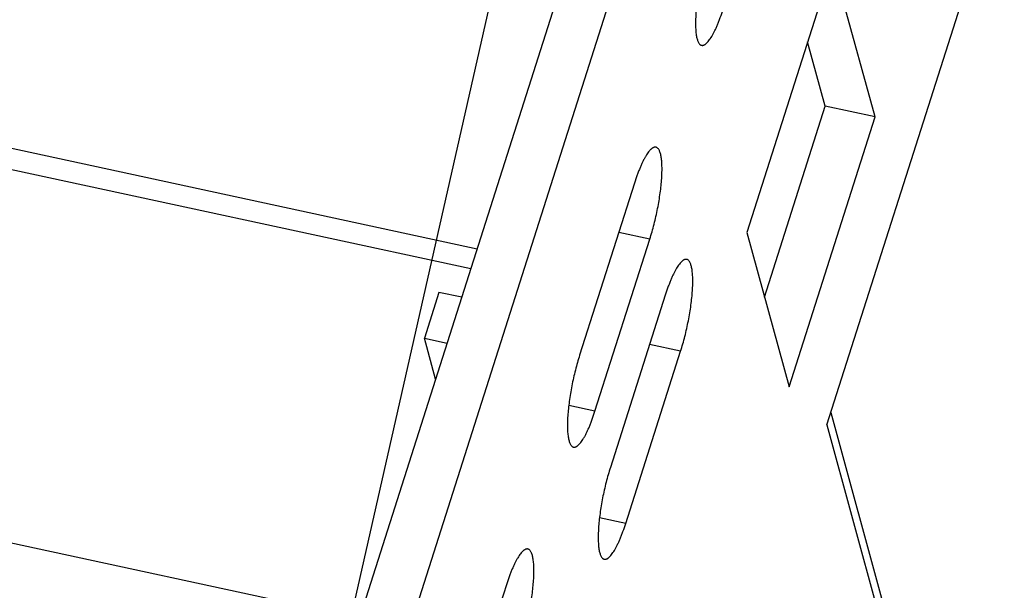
# Model space of a CAD drawing. Header units: millimetres. Extents: x 508 to 1261, y -60 to 468.
# Tile 41 of 49: x 1110.16 to 1125.24, y 59.71 to 68.46. Entities that reach past the tile are written whole.
import ezdxf

# ---------------------------------------------------------------- set-up
doc = ezdxf.new("R2010")
doc.units = ezdxf.units.MM
doc.header["$LTSCALE"] = 16.335
doc.layers.get('0').update_dxf_attribs({"linetype": 'CONTINUOUS'})
doc.layers.add('ROUNDS', color=7, linetype='CONTINUOUS')
doc.styles.get("Standard").update_dxf_attribs({"font": 'txt', "width": 0.85})
doc.dimstyles.get("Standard").update_dxf_attribs({"dimtxt": 3.5, "dimasz": 3.5, "dimexe": 1.5, "dimexo": 1, "dimtad": 1, "dimtxsty": 'Standard', "dimblk": '_FILLED', "dimblk1": '_FILLED', "dimblk2": '_FILLED', "dimcen": 0.09, "dimazin": 2, "dimtol": 1, "dimtp": 0.01, "dimtm": 0.01, "dimtfac": 1, "dimtofl": 0, "dimtmove": 0, "dimatfit": 3, "dimldrblk": '_FILLED', "dimfxl": 1, "dimtolj": 1, "dimarcsym": 0})

# ---------------------------------------------------------------- blocks, each defined once
blk = doc.blocks.new('_FILLED')
at = {"color": 0, "linetype": 'ByBlock'}
blk.add_solid([(0, 0), (-1, 0.2143), (-1, -0.2143)], dxfattribs=at)

msp = doc.modelspace()

# ---------------------------------------------------------------- linework, layer by layer
at = {"color": 7, "linetype": 'Continuous'}
for p, q in [((1131.1405, 108.80358), (1112.31463, 49.71281)), ((1131.90267, 108.63919), (1113.0768, 49.54842)), ((1122.61211, 69.32911), (1121.29542, 65.19627)), ((1123.2596, 66.96628), (1122.61211, 69.32911)), ((1100.43008, 68.55757), (1117.16827, 64.94745)), ((1100.52426, 68.21389), (1117.07187, 64.64487)), ((1122.49743, 67.13067), (1122.22659, 68.11903)), ((1121.56626, 64.20791), (1122.49743, 67.13067)), ((1123.2596, 66.96628), (1122.49743, 67.13067)), ((1121.94291, 62.83344), (1123.2596, 66.96628)), ((1119.57652, 65.95419), (1118.73608, 63.31621)), ((1119.81197, 65.09498), (1119.33552, 65.19774)), ((1121.29542, 65.19627), (1121.94291, 62.83344)), ((1118.97153, 62.457), (1119.81197, 65.09498)), ((1116.58381, 64.27932), (1116.35969, 63.57586)), ((1120.04742, 64.23577), (1119.20698, 61.59779)), ((1116.35969, 63.57586), (1116.7074, 63.50086)), ((1116.53152, 62.94881), (1116.35969, 63.57586)), ((1120.28287, 63.37656), (1119.80642, 63.47932)), ((1119.44243, 60.73858), (1120.28287, 63.37656)), ((1118.97153, 62.457), (1118.56947, 62.54371)), ((1115.36502, 59.2874), (1102.00959, 62.16792)), ((1122.51992, 62.24721), (1124.75668, 54.0847)), ((1119.44243, 60.73858), (1119.04037, 60.82529)), ((1117.61549, 59.7989), (1116.77505, 57.16092))]:
    msp.add_line(p, q, dxfattribs=at)
for points, knots in [([(1120.69711, 69.4715), (1120.68531, 69.43446), (1120.66255, 69.35871), (1120.63141, 69.24275), (1120.60303, 69.12373), (1120.57783, 69.00348), (1120.55619, 68.88382), (1120.53844, 68.76658), (1120.52485, 68.65353), (1120.51562, 68.5464), (1120.51157, 68.46153), (1120.51076, 68.39785), (1120.51132, 68.35367), (1120.51304, 68.3121), (1120.51589, 68.27332), (1120.51987, 68.23747), (1120.52497, 68.20466), (1120.53116, 68.17504), (1120.53843, 68.14869), (1120.54673, 68.12571), (1120.55607, 68.10617), (1120.56642, 68.09012), (1120.57781, 68.07761), (1120.58842, 68.07008), (1120.59725, 68.06616), (1120.60174, 68.06486), (1120.604, 68.06437)], [0, 0, 0, 0, 0.08008036, 0.16292877, 0.24735176, 0.33212795, 0.41602975, 0.49784498, 0.57639861, 0.65057486, 0.71934028, 0.75140201, 0.78177429, 0.81036343, 0.83708699, 0.86187563, 0.8846757, 0.90545289, 0.92419766, 0.94093358, 0.95573068, 0.9687263, 0.98015661, 0.99039545, 0.99524016, 1, 1, 1, 1]), ([(1120.604, 68.06437), (1120.60666, 68.0638), (1120.61216, 68.06308), (1120.62062, 68.06333), (1120.62933, 68.0649), (1120.63825, 68.06777), (1120.64739, 68.07193), (1120.65674, 68.07738), (1120.66629, 68.08409), (1120.67602, 68.09207), (1120.68594, 68.1013), (1120.69985, 68.11574), (1120.71752, 68.13699), (1120.73858, 68.16643), (1120.76006, 68.20047), (1120.78184, 68.23894), (1120.80381, 68.28164), (1120.82584, 68.32835), (1120.84783, 68.37883), (1120.86965, 68.43282), (1120.89895, 68.51064), (1120.91941, 68.57102), (1120.93256, 68.61229)], [0, 0, 0, 0, 0.01229317, 0.02488894, 0.03806759, 0.05207158, 0.06709957, 0.08330773, 0.10081513, 0.11971018, 0.14005661, 0.16189856, 0.21016001, 0.26459924, 0.32516728, 0.39171673, 0.46402557, 0.5418124, 0.6247467, 0.71245641, 0.80453376, 1, 1, 1, 1]), ([(1119.90508, 66.50211), (1119.90242, 66.50268), (1119.89692, 66.5034), (1119.88845, 66.50315), (1119.87975, 66.50158), (1119.87082, 66.49871), (1119.86168, 66.49454), (1119.85234, 66.4891), (1119.84279, 66.48238), (1119.83305, 66.47441), (1119.82314, 66.46518), (1119.80923, 66.45074), (1119.79156, 66.42949), (1119.77049, 66.40005), (1119.74901, 66.36601), (1119.72724, 66.32754), (1119.70527, 66.28484), (1119.68323, 66.23812), (1119.66125, 66.18764), (1119.63943, 66.13366), (1119.61012, 66.05583), (1119.58967, 65.99546), (1119.57652, 65.95419)], [0, 0, 0, 0, 0.01229317, 0.02488894, 0.03806759, 0.05207158, 0.06709957, 0.08330773, 0.10081513, 0.11971018, 0.14005661, 0.16189856, 0.21016001, 0.26459924, 0.32516728, 0.39171673, 0.46402557, 0.5418124, 0.6247467, 0.71245641, 0.80453376, 1, 1, 1, 1]), ([(1119.81197, 65.09498), (1119.82377, 65.13201), (1119.84653, 65.20776), (1119.87766, 65.32373), (1119.90605, 65.44274), (1119.93125, 65.563), (1119.95289, 65.68265), (1119.97063, 65.7999), (1119.98422, 65.91294), (1119.99345, 66.02008), (1119.9975, 66.10495), (1119.99831, 66.16863), (1119.99775, 66.21281), (1119.99604, 66.25437), (1119.99319, 66.29315), (1119.9892, 66.32901), (1119.9841, 66.36181), (1119.97791, 66.39144), (1119.97065, 66.41778), (1119.96234, 66.44076), (1119.95301, 66.46031), (1119.94266, 66.47636), (1119.93127, 66.48887), (1119.92066, 66.4964), (1119.91183, 66.50032), (1119.90734, 66.50162), (1119.90508, 66.50211)], [0, 0, 0, 0, 0.08008036, 0.16292877, 0.24735176, 0.33212795, 0.41602975, 0.49784498, 0.57639861, 0.65057486, 0.71934028, 0.75140201, 0.78177429, 0.81036343, 0.83708699, 0.86187563, 0.8846757, 0.90545289, 0.92419766, 0.94093358, 0.95573068, 0.9687263, 0.98015661, 0.99039545, 0.99524016, 1, 1, 1, 1]), ([(1120.37598, 64.78368), (1120.37331, 64.78426), (1120.36782, 64.78498), (1120.35935, 64.78473), (1120.35065, 64.78316), (1120.34172, 64.78028), (1120.33258, 64.77612), (1120.32323, 64.77068), (1120.31369, 64.76396), (1120.30395, 64.75599), (1120.29404, 64.74676), (1120.28013, 64.73232), (1120.26246, 64.71107), (1120.24139, 64.68162), (1120.21991, 64.64758), (1120.19813, 64.60911), (1120.17617, 64.56641), (1120.15413, 64.5197), (1120.13215, 64.46922), (1120.11033, 64.41524), (1120.08102, 64.33741), (1120.06057, 64.27704), (1120.04742, 64.23577)], [0, 0, 0, 0, 0.01229317, 0.02488894, 0.03806759, 0.05207158, 0.06709957, 0.08330773, 0.10081513, 0.11971018, 0.14005661, 0.16189856, 0.21016001, 0.26459924, 0.32516728, 0.39171673, 0.46402557, 0.5418124, 0.6247467, 0.71245641, 0.80453376, 1, 1, 1, 1]), ([(1120.28287, 63.37656), (1120.29467, 63.41359), (1120.31743, 63.48934), (1120.34856, 63.60531), (1120.37694, 63.72432), (1120.40215, 63.84457), (1120.42378, 63.96423), (1120.44153, 64.08147), (1120.45512, 64.19452), (1120.46435, 64.30165), (1120.4684, 64.38653), (1120.46921, 64.45021), (1120.46865, 64.49439), (1120.46694, 64.53595), (1120.46408, 64.57473), (1120.4601, 64.61059), (1120.455, 64.64339), (1120.44881, 64.67302), (1120.44155, 64.69936), (1120.43324, 64.72234), (1120.42391, 64.74188), (1120.41355, 64.75794), (1120.40216, 64.77045), (1120.39155, 64.77797), (1120.38273, 64.78189), (1120.37823, 64.7832), (1120.37598, 64.78368)], [0, 0, 0, 0, 0.08008036, 0.16292877, 0.24735176, 0.33212795, 0.41602975, 0.49784498, 0.57639861, 0.65057486, 0.71934028, 0.75140201, 0.78177429, 0.81036343, 0.83708699, 0.86187563, 0.8846757, 0.90545289, 0.92419766, 0.94093358, 0.95573068, 0.9687263, 0.98015661, 0.99039545, 0.99524016, 1, 1, 1, 1]), ([(1118.73608, 63.31621), (1118.72428, 63.27918), (1118.70152, 63.20343), (1118.67038, 63.08746), (1118.642, 62.96844), (1118.6168, 62.84819), (1118.59516, 62.72854), (1118.57742, 62.61129), (1118.56383, 62.49824), (1118.55459, 62.39111), (1118.55054, 62.30624), (1118.54973, 62.24256), (1118.5503, 62.19838), (1118.55201, 62.15682), (1118.55486, 62.11803), (1118.55885, 62.08218), (1118.56394, 62.04938), (1118.57014, 62.01975), (1118.5774, 61.9934), (1118.5857, 61.97043), (1118.59504, 61.95088), (1118.60539, 61.93483), (1118.61678, 61.92232), (1118.62739, 61.91479), (1118.63622, 61.91087), (1118.64071, 61.90957), (1118.64297, 61.90908)], [0, 0, 0, 0, 0.08008036, 0.16292877, 0.24735176, 0.33212795, 0.41602975, 0.49784498, 0.57639861, 0.65057486, 0.71934028, 0.75140201, 0.78177429, 0.81036343, 0.83708699, 0.86187563, 0.8846757, 0.90545289, 0.92419766, 0.94093358, 0.95573068, 0.9687263, 0.98015661, 0.99039545, 0.99524016, 1, 1, 1, 1]), ([(1118.64297, 61.90908), (1118.64563, 61.90851), (1118.65113, 61.90779), (1118.65959, 61.90804), (1118.6683, 61.90961), (1118.67722, 61.91248), (1118.68637, 61.91665), (1118.69571, 61.92209), (1118.70526, 61.92881), (1118.71499, 61.93678), (1118.72491, 61.94601), (1118.73882, 61.96045), (1118.75649, 61.9817), (1118.77755, 62.01114), (1118.79903, 62.04518), (1118.82081, 62.08365), (1118.84278, 62.12635), (1118.86481, 62.17307), (1118.8868, 62.22354), (1118.90862, 62.27753), (1118.93792, 62.35535), (1118.95838, 62.41573), (1118.97153, 62.457)], [0, 0, 0, 0, 0.01229317, 0.02488894, 0.03806759, 0.05207158, 0.06709957, 0.08330773, 0.10081513, 0.11971018, 0.14005661, 0.16189856, 0.21016001, 0.26459924, 0.32516728, 0.39171673, 0.46402557, 0.5418124, 0.6247467, 0.71245641, 0.80453376, 1, 1, 1, 1]), ([(1119.20698, 61.59779), (1119.19518, 61.56075), (1119.17241, 61.485), (1119.14128, 61.36904), (1119.1129, 61.25002), (1119.0877, 61.12977), (1119.06606, 61.01011), (1119.04831, 60.89287), (1119.03472, 60.77982), (1119.02549, 60.67269), (1119.02144, 60.58782), (1119.02063, 60.52414), (1119.02119, 60.47995), (1119.02291, 60.43839), (1119.02576, 60.39961), (1119.02974, 60.36375), (1119.03484, 60.33095), (1119.04103, 60.30133), (1119.04829, 60.27498), (1119.0566, 60.252), (1119.06593, 60.23246), (1119.07629, 60.21641), (1119.08768, 60.20389), (1119.09829, 60.19637), (1119.10711, 60.19245), (1119.11161, 60.19115), (1119.11387, 60.19066)], [0, 0, 0, 0, 0.08008036, 0.16292877, 0.24735176, 0.33212795, 0.41602975, 0.49784498, 0.57639861, 0.65057486, 0.71934028, 0.75140201, 0.78177429, 0.81036343, 0.83708699, 0.86187563, 0.8846757, 0.90545289, 0.92419766, 0.94093358, 0.95573068, 0.9687263, 0.98015661, 0.99039545, 0.99524016, 1, 1, 1, 1]), ([(1119.11387, 60.19066), (1119.11653, 60.19008), (1119.12203, 60.18936), (1119.13049, 60.18962), (1119.1392, 60.19119), (1119.14812, 60.19406), (1119.15726, 60.19822), (1119.16661, 60.20367), (1119.17616, 60.21038), (1119.18589, 60.21836), (1119.19581, 60.22758), (1119.20972, 60.24203), (1119.22739, 60.26328), (1119.24845, 60.29272), (1119.26993, 60.32676), (1119.29171, 60.36523), (1119.31368, 60.40793), (1119.33571, 60.45464), (1119.3577, 60.50512), (1119.37952, 60.5591), (1119.40882, 60.63693), (1119.42928, 60.6973), (1119.44243, 60.73858)], [0, 0, 0, 0, 0.01229317, 0.02488894, 0.03806759, 0.05207158, 0.06709957, 0.08330773, 0.10081513, 0.11971018, 0.14005661, 0.16189856, 0.21016001, 0.26459924, 0.32516728, 0.39171673, 0.46402557, 0.5418124, 0.6247467, 0.71245641, 0.80453376, 1, 1, 1, 1]), ([(1117.94405, 60.34682), (1117.94139, 60.34739), (1117.93589, 60.34811), (1117.92743, 60.34786), (1117.91872, 60.34629), (1117.90979, 60.34342), (1117.90065, 60.33925), (1117.89131, 60.33381), (1117.88176, 60.3271), (1117.87203, 60.31912), (1117.86211, 60.30989), (1117.8482, 60.29545), (1117.83053, 60.2742), (1117.80947, 60.24476), (1117.78799, 60.21072), (1117.76621, 60.17225), (1117.74424, 60.12955), (1117.72221, 60.08284), (1117.70022, 60.03236), (1117.6784, 59.97837), (1117.6491, 59.90055), (1117.62864, 59.84017), (1117.61549, 59.7989)], [0, 0, 0, 0, 0.01229317, 0.02488894, 0.03806759, 0.05207158, 0.06709957, 0.08330773, 0.10081513, 0.11971018, 0.14005661, 0.16189856, 0.21016001, 0.26459924, 0.32516728, 0.39171673, 0.46402557, 0.5418124, 0.6247467, 0.71245641, 0.80453376, 1, 1, 1, 1]), ([(1117.85094, 58.93969), (1117.86274, 58.97673), (1117.8855, 59.05248), (1117.91663, 59.16844), (1117.94502, 59.28746), (1117.97022, 59.40771), (1117.99186, 59.52737), (1118.0096, 59.64461), (1118.02319, 59.75766), (1118.03242, 59.86479), (1118.03648, 59.94966), (1118.03729, 60.01334), (1118.03672, 60.05752), (1118.03501, 60.09908), (1118.03216, 60.13787), (1118.02817, 60.17372), (1118.02308, 60.20652), (1118.01688, 60.23615), (1118.00962, 60.2625), (1118.00132, 60.28547), (1117.99198, 60.30502), (1117.98163, 60.32107), (1117.97024, 60.33358), (1117.95963, 60.34111), (1117.9508, 60.34503), (1117.94631, 60.34633), (1117.94405, 60.34682)], [0, 0, 0, 0, 0.08008036, 0.16292877, 0.24735176, 0.33212795, 0.41602975, 0.49784498, 0.57639861, 0.65057486, 0.71934028, 0.75140201, 0.78177429, 0.81036343, 0.83708699, 0.86187563, 0.8846757, 0.90545289, 0.92419766, 0.94093358, 0.95573068, 0.9687263, 0.98015661, 0.99039545, 0.99524016, 1, 1, 1, 1])]:
    msp.add_open_spline(points, degree=3, knots=knots, dxfattribs=at)
at = {"layer": 'ROUNDS', "color": 7, "linetype": 'Continuous'}
for p, q in [((1122.51992, 62.24721), (1134.39843, 99.53155)), ((1116.93152, 64.20432), (1116.58381, 64.27932)), ((1122.58033, 62.43682), (1124.76018, 54.48199))]:
    msp.add_line(p, q, dxfattribs=at)

# ---------------------------------------------------------------- leaders
at = {"color": 2}
for points in [[(1030.8915, 66.42853), (1135.29776, 148.01767)], [(1112.93672, 49.10876), (1135.29776, 148.01767)]]:
    msp.add_leader(points, dimstyle='Standard', override={"dimgap": 0.625, "dimtad": 0, "dimtih": 1, "dimtoh": 1, "dimdec": 4, "dimcen": 2.673, "dimadec": 0, "dimazin": 0, "dimtp": 0.1, "dimtm": 0, "dimtdec": 1, "dimfxl": 1.25, "dimtolj": 0, "dimtzin": 0}, dxfattribs=at)

doc.saveas('drawing.dxf')
